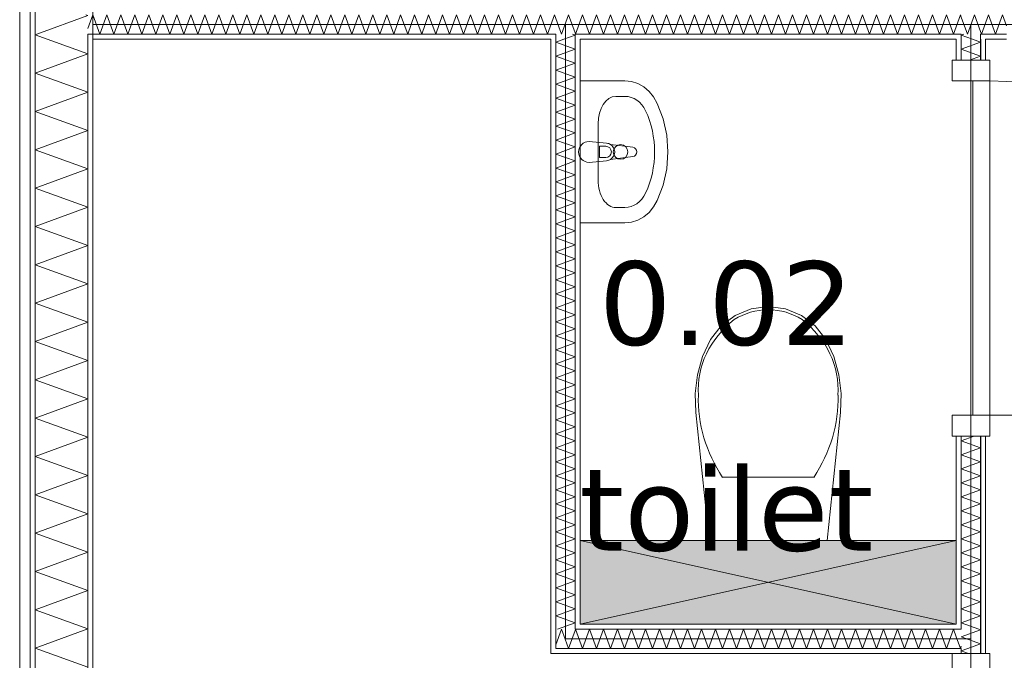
# Model space of a CAD drawing. Header units: millimetres. Extents: x -14925 to 266687, y -3550 to 35834.
# Tile 187 of 244: x 129874 to 132230, y 3594 to 5127. Entities that reach past the tile are written whole.
import ezdxf
from ezdxf.enums import TextEntityAlignment as Align

# ---------------------------------------------------------------- set-up
doc = ezdxf.new("R2010")
doc.units = ezdxf.units.MM
doc.header["$MEASUREMENT"] = 0
doc.linetypes.add('B0204', pattern=[2600, 2000, -200, 200, -200])
for name, color, linetype in [('A Stramien', 7, 'Continuous'), ('New_22 C Binnenwanden', 7, 'Continuous'), ('New_22 C Binnenwanden Deuren', 7, 'Continuous'), ('New_22 C Binnenwanden Doorsnede-arcering', 7, 'Continuous'), ('New_22 C Binnenwanden Laagscheidingslijnen', 7, 'Continuous'), ('New_74 Sanitair', 7, 'Continuous'), ('New_74 Sanitair 2D arcering', 7, 'Continuous'), ('New_Z Gebruiksopp', 7, 'Continuous'), ('New_Z Gebruiksopp Zone omranding', 7, 'Continuous'), ('New_Z Gebruiksopp Zone tekst', 7, 'Continuous')]:
    doc.layers.add(name, color=color, linetype=linetype)
doc.styles.add('GENERATED_STYLE_1', font='verdana.ttf')
doc.styles.add('GENERATED_STYLE_2', font='verdana.ttf')
pattern_1 = [(270, (120873.91, 0), (100, 0), [])]
pattern_2 = [(0, (120873.91, 0), (0, 100), [])]
pattern_3 = [(90, (120873.91, 0), (-100, 0), [])]
pattern_4 = [(180, (120873.91, 0), (0, 100), [])]

# ---------------------------------------------------------------- blocks, each defined once
blk = doc.blocks.new('toilet_0.02_76_1', base_point=(131564.9, 4681.2))
at = {"layer": 'New_Z Gebruiksopp Zone tekst', "color": 2, "lineweight": 0}
for tag, style, p in [('DUMMY_941', 'GENERATED_STYLE_1', (131564.9, 4619.1)), ('DUMMY_942', 'GENERATED_STYLE_2', (131564.9, 4122))]:
    blk.add_attdef(tag, text='', height=200, dxfattribs=dict(at, style=style)).set_placement(p, align=Align.TOP_LEFT)
for tag, style, p in [('ROOM_NUMBER', 'GENERATED_STYLE_1', (131564.9, 4548.4)), ('ROOM_NAME', 'GENERATED_STYLE_2', (131564.9, 4056.1))]:
    blk.add_attdef(tag, text='', height=200, dxfattribs=dict(at, style=style)).set_placement(p, align=Align.TOP_CENTER)
blk = doc.blocks.new('Inbouwreservoir 26 KM[103]_1', base_point=(131214.9, 3680))
at = {"layer": 'New_74 Sanitair 2D arcering', "linetype": 'Continuous', "lineweight": 0, "true_color": 0xffffff}
blk.add_hatch(color=7, dxfattribs=at).paths.add_polyline_path([(131214.9, 3680), (132114.9, 3680), (132114.9, 3880), (131214.9, 3880)])
at = {"layer": 'New_74 Sanitair', "color": 7, "linetype": 'Continuous', "lineweight": 0}
for p, q in [((131214.9, 3680), (132114.9, 3880)), ((131214.9, 3880), (132114.9, 3680))]:
    blk.add_line(p, q, dxfattribs=at)
at = {"layer": 'New_74 Sanitair', "color": 7, "linetype": 'Continuous', "lineweight": 0, "flags": 128}
blk.add_lwpolyline([(131214.9, 3680), (132114.9, 3680), (132114.9, 3880), (131214.9, 3880)], close=True, dxfattribs=at)
blk = doc.blocks.new('Toilet 26[104]_1', base_point=(131664.9, 3880))
at = {"layer": 'New_74 Sanitair', "color": 7, "linetype": 'Continuous', "lineweight": 0}
for p, q in [((131556, 4031.4), (131664.9, 4031.4)), ((131664.9, 4031.4), (131773.9, 4031.4))]:
    blk.add_line(p, q, dxfattribs=at)
at = {"layer": 'New_74 Sanitair', "color": 7, "linetype": 'Continuous', "lineweight": 0, "flags": 128}
blk.add_lwpolyline([(131834.3, 4276.7), (131821.9, 4320.3), (131802.9, 4361.3), (131777.3, 4393.9), (131744.3, 4418.8), (131706, 4434.6), (131664.9, 4440), (131623.9, 4434.6), (131585.6, 4418.8), (131552.5, 4393.9), (131526.9, 4361.3), (131507.9, 4320.3), (131495.5, 4276.7), (131490, 4231.8), (131491.6, 4186.6), (131523.9, 3880), (131805.9, 3880), (131838.3, 4186.6), (131839.8, 4231.8)], close=True, dxfattribs=at)
at = {"layer": 'New_74 Sanitair', "color": 7, "linetype": 'Continuous', "lineweight": 0}
for centre, major_axis, start_param, end_param in [((131665.7, 4311.2), (138.5, 0), 1.576657, 2.203301), ((131664.1, 4311.2), (138.5, 0), 0.938292, 1.564936), ((131754.4, 4240.8), (256.9, 0), 2.296732, 3.19732), ((131575.4, 4240.8), (256.9, 0), 6.227454, 7.128043), ((131923, 4219.4), (425.3, 0), 3.117975, 3.670995), ((131406.8, 4219.4), (425.3, 0), 5.753781, 6.306801)]:
    blk.add_ellipse(centre, major_axis=major_axis, ratio=0.875546, start_param=start_param, end_param=end_param, dxfattribs=at)
blk = doc.blocks.new('Wasbak 26[105]_1', base_point=(131214.9, 4810))
at = {"layer": 'New_74 Sanitair', "color": 7, "linetype": 'Continuous', "lineweight": 0}
for p, q in [((131300.4, 4943), (131321.8, 4943)), ((131258, 4742.7), (131258, 4877.3)), ((131276.2, 4823.6), (131261.4, 4823.6)), ((131261.4, 4823.6), (131261.4, 4796.4)), ((131261.4, 4796.4), (131276.2, 4796.4)), ((131300.4, 4677), (131321.8, 4677))]:
    blk.add_line(p, q, dxfattribs=at)
at = {"layer": 'New_74 Sanitair', "color": 7, "linetype": 'Continuous', "lineweight": 0, "flags": 128}
blk.add_lwpolyline([(131214.9, 4980), (131321.8, 4980), (131337.6, 4978.4), (131352.8, 4973.5), (131367, 4965.5), (131379.8, 4954.8), (131390.8, 4941.6), (131399.5, 4926.3), (131413.5, 4889.3), (131422, 4850.2), (131424.9, 4810), (131422, 4769.8), (131413.5, 4730.7), (131399.5, 4693.7), (131390.8, 4678.4), (131379.8, 4665.2), (131367, 4654.5), (131352.8, 4646.5), (131337.6, 4641.6), (131321.8, 4640), (131214.9, 4640)], close=True, dxfattribs=at)
blk.add_lwpolyline([(131236.4, 4835), (131278.4, 4831, -0.12102), (131287.9, 4827.7), (131340.8, 4821.1, -0.882566), (131340.8, 4798.9), (131287.9, 4792.3, -0.12102), (131278.4, 4789), (131236.4, 4785, -1)], format="xyb", close=True, dxfattribs=at)
at = {"layer": 'New_74 Sanitair', "color": 7, "linetype": 'Continuous', "lineweight": 0}
blk.add_circle((131311.6, 4810), 17.5, dxfattribs=at)
for centre, radius, start, end in [((131276.2, 4810), 13.6, 270, 90), ((131276.5, 4810), 21.1, 302.771, 57.229)]:
    blk.add_arc(centre, radius, start, end, dxfattribs=at)
for centre, major_axis, ratio, start_param, end_param in [((131300.4, 4877.3), (0, 65.8), 0.645355, 0, 1.570796), ((131321.8, 4877.3), (0, 65.7), 0.860963, 5.209364, 6.283185), ((131214.9, 4810), (0, 207), 0.860963, 4.215414, 5.209364), ((131300.4, 4742.7), (0, 65.8), 0.645355, 1.570796, 3.141593), ((131321.8, 4742.7), (0, 65.7), 0.860963, 3.141593, 4.215414)]:
    blk.add_ellipse(centre, major_axis=major_axis, ratio=ratio, start_param=start_param, end_param=end_param, dxfattribs=at)
blk = doc.blocks.new('*X2169', base_point=(120873.9, 0))
at = {"layer": 'New_22 C Binnenwanden Doorsnede-arcering', "color": 7, "linetype": 'Continuous', "lineweight": 0}
for q in [(132133.1, 5092), (132153.7, 5080)]:
    blk.add_line((132126.9, 5089.8), q, dxfattribs=at)
blk = doc.blocks.new('*X2170', base_point=(120873.9, 0))
at = {"layer": 'New_22 C Binnenwanden Doorsnede-arcering', "color": 7, "linetype": 'Continuous', "lineweight": 0}
for p, q in [((132126.9, 4118.7), (132158, 4130)), ((132126.9, 4118.7), (132172.9, 4101.9)), ((132126.9, 4085.2), (132172.9, 4101.9)), ((132126.9, 4085.2), (132172.9, 4068.5)), ((132126.9, 4051.7), (132172.9, 4068.5)), ((132126.9, 4051.7), (132172.9, 4035)), ((132126.9, 4018.2), (132172.9, 4035)), ((132126.9, 4018.2), (132172.9, 4001.5)), ((132126.9, 3984.7), (132172.9, 4001.5)), ((132126.9, 3984.7), (132172.9, 3968)), ((132126.9, 3951.3), (132172.9, 3968)), ((132126.9, 3951.3), (132172.9, 3934.5)), ((132126.9, 3917.8), (132172.9, 3934.5)), ((132126.9, 3917.8), (132172.9, 3901)), ((132126.9, 3884.3), (132172.9, 3901)), ((132126.9, 3884.3), (132172.9, 3867.5)), ((132126.9, 3850.8), (132172.9, 3867.5)), ((132126.9, 3850.8), (132172.9, 3834.1)), ((132126.9, 3817.3), (132172.9, 3834.1)), ((132126.9, 3817.3), (132172.9, 3800.6)), ((132126.9, 3783.8), (132172.9, 3800.6)), ((132126.9, 3783.8), (132172.9, 3767.1)), ((132126.9, 3750.3), (132172.9, 3767.1)), ((132126.9, 3750.3), (132172.9, 3733.6)), ((132126.9, 3716.9), (132172.9, 3733.6)), ((132126.9, 3716.9), (132172.9, 3700.1)), ((132126.9, 3683.4), (132172.9, 3700.1)), ((132126.9, 3683.4), (132169.2, 3668))]:
    blk.add_line(p, q, dxfattribs=at)
blk = doc.blocks.new('*X2171', base_point=(120873.9, 0))
at = {"layer": 'New_22 C Binnenwanden Doorsnede-arcering', "color": 7, "linetype": 'Continuous', "lineweight": 0}
for p, q in [((132126.9, 5056.3), (132172.9, 5073)), ((132153.7, 5080), (132172.9, 5073)), ((132126.9, 5056.3), (132172.9, 5039.5)), ((132146.7, 5030), (132172.9, 5039.5))]:
    blk.add_line(p, q, dxfattribs=at)
blk = doc.blocks.new('*X2172', base_point=(120873.9, 0))
at = {"layer": 'New_22 C Binnenwanden Doorsnede-arcering', "color": 7, "linetype": 'Continuous', "lineweight": 0}
for p, q in [((132126.9, 3649.9), (132172.9, 3666.6)), ((132169.2, 3668), (132172.9, 3666.6)), ((132126.9, 3649.9), (132172.9, 3633.2)), ((132142.3, 3622), (132172.9, 3633.2))]:
    blk.add_line(p, q, dxfattribs=at)
blk = doc.blocks.new('*X2173', base_point=(120873.9, 0))
at = {"layer": 'New_22 C Binnenwanden Doorsnede-arcering', "color": 7, "linetype": 'Continuous', "lineweight": 0}
for q in [(132142.3, 3622), (132144.5, 3610)]:
    blk.add_line((132126.9, 3616.4), q, dxfattribs=at)
blk = doc.blocks.new('D1 bl 26[96]_1', base_point=(120873.9, 0))
at = {"layer": 'New_22 C Binnenwanden Deuren', "color": 7, "linetype": 'Continuous', "lineweight": 0}
for p, q in [((132104.9, 3560), (132104.9, 3610)), ((132104.9, 3610), (132194.9, 3610)), ((132114.9, 3610), (132126.9, 3610)), ((132126.9, 3610), (132172.9, 3610)), ((132172.9, 3610), (132184.9, 3610)), ((132194.9, 3610), (132194.9, 3560)), ((132194.9, 3560), (132104.9, 3560)), ((132194.9, 3560), (132154.9, 3560)), ((132154.9, 3560), (132154.9, 2760)), ((132194.9, 3560), (132994.9, 3560)), ((132194.9, 2760), (132194.9, 3560)), ((132104.9, 2710), (132104.9, 2760)), ((132104.9, 2760), (132194.9, 2760)), ((132154.9, 2760), (132194.9, 2760)), ((132194.9, 2760), (132194.9, 2710)), ((132194.9, 2710), (132104.9, 2710)), ((132114.9, 2710), (132126.9, 2710)), ((132126.9, 2710), (132172.9, 2710)), ((132172.9, 2710), (132184.9, 2710))]:
    blk.add_line(p, q, dxfattribs=at)
blk.add_arc((132194.9, 3560), 800, 270, 0, dxfattribs=at)
blk = doc.blocks.new('D1 bl 26[97]_1', base_point=(120873.9, 0))
at = {"layer": 'New_22 C Binnenwanden Deuren', "color": 7, "linetype": 'Continuous', "lineweight": 0}
for p, q in [((132104.9, 5030), (132104.9, 4980)), ((132194.9, 5030), (132104.9, 5030)), ((132114.9, 5030), (132126.9, 5030)), ((132126.9, 5030), (132172.9, 5030)), ((132172.9, 5030), (132184.9, 5030)), ((132194.9, 4980), (132194.9, 5030)), ((132104.9, 4980), (132194.9, 4980)), ((132154.9, 4180), (132154.9, 4980)), ((132154.9, 4980), (132194.9, 4980)), ((132194.9, 4980), (132194.9, 4180)), ((132194.9, 4180), (132104.9, 4180)), ((132104.9, 4180), (132104.9, 4130)), ((132194.9, 4180), (132154.9, 4180)), ((132194.9, 4180), (132994.9, 4180)), ((132194.9, 4130), (132194.9, 4180)), ((132104.9, 4130), (132194.9, 4130)), ((132114.9, 4130), (132126.9, 4130)), ((132126.9, 4130), (132172.9, 4130)), ((132172.9, 4130), (132184.9, 4130))]:
    blk.add_line(p, q, dxfattribs=at)
blk.add_arc((132194.9, 4180), 800, 0, 90, dxfattribs=at)
blk = doc.blocks.new('Wall_315_1', base_point=(132149.9, 400))
at = {"layer": 'New_22 C Binnenwanden Doorsnede-arcering', "linetype": 'Continuous', "lineweight": 0, "true_color": 0x000000}
h = blk.add_hatch(dxfattribs=at)
h.set_pattern_fill('325_Houtachtig_plaatmate_E0', color=18, style=0, pattern_type=2)
h.set_pattern_definition(pattern_1)
h.paths.add_polyline_path([(132126.9, 5080), (132114.9, 5080), (132114.9, 5030), (132126.9, 5030)])
h = blk.add_hatch(dxfattribs=at)
h.set_pattern_fill('325_Houtachtig_plaatmate_E0', color=18, style=0, pattern_type=2)
h.set_pattern_definition(pattern_1)
h.paths.add_polyline_path([(132184.9, 5080), (132172.9, 5080), (132172.9, 5030), (132184.9, 5030)])
h = blk.add_hatch(dxfattribs=at)
h.set_pattern_fill('325_Houtachtig_plaatmate_E0', color=18, style=0, pattern_type=2)
h.set_pattern_definition(pattern_1)
h.paths.add_polyline_path([(132114.9, 3680), (132126.9, 3680), (132126.9, 4130), (132114.9, 4130)])
h = blk.add_hatch(dxfattribs=at)
h.set_pattern_fill('325_Houtachtig_plaatmate_E0', color=18, style=0, pattern_type=2)
h.set_pattern_definition(pattern_1)
h.paths.add_polyline_path([(132172.9, 3610), (132184.9, 3610), (132184.9, 4130), (132172.9, 4130)])
h = blk.add_hatch(dxfattribs=at)
h.set_pattern_fill('325_Houtachtig_plaatmate_E0', color=18, style=0, pattern_type=2)
h.set_pattern_definition(pattern_1)
h.paths.add_polyline_path([(132126.9, 3668), (132126.9, 3680), (132114.9, 3680), (132114.9, 3668)])
h = blk.add_hatch(dxfattribs=at)
h.set_pattern_fill('325_Houtachtig_plaatmate_E0', color=18, style=0, pattern_type=2)
h.set_pattern_definition(pattern_1)
h.paths.add_polyline_path([(132126.9, 3610), (132126.9, 3622), (132114.9, 3622), (132114.9, 3610)])
at = {"layer": 'New_22 C Binnenwanden', "color": 1, "linetype": 'Continuous', "lineweight": 0}
for p, q in [((132114.9, 5030), (132126.9, 5030)), ((132126.9, 5030), (132172.9, 5030)), ((132172.9, 5030), (132184.9, 5030)), ((132114.9, 4130), (132126.9, 4130)), ((132126.9, 4130), (132172.9, 4130)), ((132172.9, 4130), (132184.9, 4130)), ((132114.9, 3610), (132126.9, 3610)), ((132126.9, 3610), (132172.9, 3610)), ((132172.9, 3610), (132184.9, 3610))]:
    blk.add_line(p, q, dxfattribs=at)
at = {"layer": 'New_22 C Binnenwanden', "color": 1, "linetype": 'Continuous', "lineweight": 0, "flags": 128}
for points in [[(132114.9, 5080), (132114.9, 5030)], [(132184.9, 5030), (132184.9, 5080)], [(132114.9, 4130), (132114.9, 3680)], [(132184.9, 3610), (132184.9, 4130)]]:
    blk.add_lwpolyline(points, dxfattribs=at)
at = {"layer": 'New_22 C Binnenwanden Laagscheidingslijnen', "color": 1, "linetype": 'Continuous', "lineweight": 0}
for p, q in [((132126.9, 5092), (132126.9, 5080)), ((132172.9, 5080), (132172.9, 5092)), ((132126.9, 5080), (132126.9, 5030)), ((132172.9, 5080), (132172.9, 5030)), ((132126.9, 4130), (132126.9, 3668)), ((132172.9, 4130), (132172.9, 3610)), ((132126.9, 3668), (132114.9, 3668)), ((132114.9, 3622), (132126.9, 3622)), ((132126.9, 3622), (132126.9, 3610))]:
    blk.add_line(p, q, dxfattribs=at)
at = {"layer": 'New_22 C Binnenwanden', "color": 1, "lineweight": 0}
for name in ['*X2169', '*X2171', '*X2170', '*X2172', '*X2173']:
    blk.add_blockref(name, (120873.9, 0), dxfattribs=at)
at = {"layer": 'New_22 C Binnenwanden Deuren', "color": 7, "linetype": 'Continuous', "lineweight": 0}
for name in ['D1 bl 26[97]_1', 'D1 bl 26[96]_1']:
    blk.add_blockref(name, (120873.9, 0), dxfattribs=at)
blk = doc.blocks.new('*X2178', base_point=(120873.9, 0))
at = {"layer": 'New_22 C Binnenwanden Doorsnede-arcering', "color": 7, "linetype": 'Continuous', "lineweight": 0}
for p in [(131156.9, 3630.3), (131179.2, 3644.3)]:
    blk.add_line(p, (131170.6, 3668), dxfattribs=at)
blk = doc.blocks.new('*X2179', base_point=(120873.9, 0))
at = {"layer": 'New_22 C Binnenwanden Doorsnede-arcering', "color": 7, "linetype": 'Continuous', "lineweight": 0}
for q in [(132114.9, 3649.6), (132126.9, 3627.4)]:
    blk.add_line((132125, 3622), q, dxfattribs=at)
blk = doc.blocks.new('*X2180', base_point=(120873.9, 0))
at = {"layer": 'New_22 C Binnenwanden Doorsnede-arcering', "color": 7, "linetype": 'Continuous', "lineweight": 0}
for q in [(131202.9, 3664.7), (131179.2, 3644.3)]:
    blk.add_line((131187.4, 3622), q, dxfattribs=at)
blk = doc.blocks.new('*X2181', base_point=(120873.9, 0))
at = {"layer": 'New_22 C Binnenwanden Doorsnede-arcering', "color": 7, "linetype": 'Continuous', "lineweight": 0}
for p, q in [((131202.9, 3664.7), (131204.1, 3668)), ((131220.9, 3622), (131204.1, 3668)), ((131220.9, 3622), (131237.6, 3668)), ((131254.3, 3622), (131237.6, 3668)), ((131254.3, 3622), (131271.1, 3668)), ((131287.8, 3622), (131271.1, 3668)), ((131287.8, 3622), (131304.6, 3668)), ((131321.3, 3622), (131304.6, 3668)), ((131321.3, 3622), (131338.1, 3668)), ((131354.8, 3622), (131338.1, 3668)), ((131354.8, 3622), (131371.5, 3668)), ((131388.3, 3622), (131371.5, 3668)), ((131388.3, 3622), (131405, 3668)), ((131421.8, 3622), (131405, 3668)), ((131421.8, 3622), (131438.5, 3668)), ((131455.3, 3622), (131438.5, 3668)), ((131455.3, 3622), (131472, 3668)), ((131488.7, 3622), (131472, 3668)), ((131488.7, 3622), (131505.5, 3668)), ((131522.2, 3622), (131505.5, 3668)), ((131522.2, 3622), (131539, 3668)), ((131555.7, 3622), (131539, 3668)), ((131555.7, 3622), (131572.4, 3668)), ((131589.2, 3622), (131572.4, 3668)), ((131589.2, 3622), (131605.9, 3668)), ((131622.7, 3622), (131605.9, 3668)), ((131622.7, 3622), (131639.4, 3668)), ((131656.2, 3622), (131639.4, 3668)), ((131656.2, 3622), (131672.9, 3668)), ((131689.6, 3622), (131672.9, 3668)), ((131689.6, 3622), (131706.4, 3668)), ((131723.1, 3622), (131706.4, 3668)), ((131723.1, 3622), (131739.9, 3668)), ((131756.6, 3622), (131739.9, 3668)), ((131756.6, 3622), (131773.4, 3668)), ((131790.1, 3622), (131773.4, 3668)), ((131790.1, 3622), (131806.8, 3668)), ((131823.6, 3622), (131806.8, 3668)), ((131823.6, 3622), (131840.3, 3668)), ((131857.1, 3622), (131840.3, 3668)), ((131857.1, 3622), (131873.8, 3668)), ((131890.6, 3622), (131873.8, 3668)), ((131890.6, 3622), (131907.3, 3668)), ((131924, 3622), (131907.3, 3668)), ((131924, 3622), (131940.8, 3668)), ((131957.5, 3622), (131940.8, 3668)), ((131957.5, 3622), (131974.3, 3668)), ((131991, 3622), (131974.3, 3668)), ((131991, 3622), (132007.8, 3668)), ((132024.5, 3622), (132007.8, 3668)), ((132024.5, 3622), (132041.2, 3668)), ((132058, 3622), (132041.2, 3668)), ((132058, 3622), (132074.7, 3668)), ((132091.5, 3622), (132074.7, 3668)), ((132091.5, 3622), (132108.2, 3668)), ((132114.9, 3649.6), (132108.2, 3668))]:
    blk.add_line(p, q, dxfattribs=at)
blk = doc.blocks.new('Wall_316_1', base_point=(131179.9, 3645))
at = {"layer": 'New_22 C Binnenwanden Doorsnede-arcering', "linetype": 'Continuous', "lineweight": 0, "true_color": 0x000000}
h = blk.add_hatch(dxfattribs=at)
h.set_pattern_fill('325_Houtachtig_plaatmate_E0', color=18, style=0, pattern_type=2)
h.set_pattern_definition(pattern_2)
h.paths.add_polyline_path([(131214.9, 3680), (131202.9, 3680), (131202.9, 3668)])
h = blk.add_hatch(dxfattribs=at)
h.set_pattern_fill('325_Houtachtig_plaatmate_E0', color=18, style=0, pattern_type=2)
h.set_pattern_definition(pattern_2)
h.paths.add_polyline_path([(131214.9, 3680), (131202.9, 3668), (131214.9, 3668)])
h = blk.add_hatch(dxfattribs=at)
h.set_pattern_fill('325_Houtachtig_plaatmate_E0', color=18, style=0, pattern_type=2)
h.set_pattern_definition(pattern_2)
h.paths.add_polyline_path([(131214.9, 3668), (132114.9, 3668), (132114.9, 3680), (131214.9, 3680)])
h = blk.add_hatch(dxfattribs=at)
h.set_pattern_fill('325_Houtachtig_plaatmate_E0', color=18, style=0, pattern_type=2)
h.set_pattern_definition(pattern_2)
h.paths.add_polyline_path([(131156.9, 3622), (131144.9, 3622), (131144.9, 3610)])
h = blk.add_hatch(dxfattribs=at)
h.set_pattern_fill('325_Houtachtig_plaatmate_E0', color=18, style=0, pattern_type=2)
h.set_pattern_definition(pattern_2)
h.paths.add_polyline_path([(131156.9, 3622), (131144.9, 3610), (131156.9, 3610)])
h = blk.add_hatch(dxfattribs=at)
h.set_pattern_fill('325_Houtachtig_plaatmate_E0', color=18, style=0, pattern_type=2)
h.set_pattern_definition(pattern_2)
h.paths.add_polyline_path([(131156.9, 3610), (132114.9, 3610), (132114.9, 3622), (131156.9, 3622)])
at = {"layer": 'New_22 C Binnenwanden', "color": 1, "linetype": 'Continuous', "lineweight": 0, "flags": 128}
for points in [[(132114.9, 3680), (131214.9, 3680)], [(131144.9, 3610), (131144.9, 3622)], [(131144.9, 3610), (132114.9, 3610)]]:
    blk.add_lwpolyline(points, dxfattribs=at)
at = {"layer": 'New_22 C Binnenwanden Laagscheidingslijnen', "color": 1, "linetype": 'Continuous', "lineweight": 0}
for p, q in [((131202.9, 3680), (131202.9, 3668)), ((131156.9, 3668), (131156.9, 3622)), ((131202.9, 3668), (131214.9, 3668)), ((131214.9, 3668), (132114.9, 3668)), ((132126.9, 3668), (132114.9, 3668)), ((131156.9, 3622), (131202.9, 3622)), ((131202.9, 3622), (132114.9, 3622)), ((132114.9, 3622), (132126.9, 3622))]:
    blk.add_line(p, q, dxfattribs=at)
at = {"layer": 'New_22 C Binnenwanden', "color": 1, "lineweight": 0}
for name in ['*X2178', '*X2180', '*X2181', '*X2179']:
    blk.add_blockref(name, (120873.9, 0), dxfattribs=at)
blk = doc.blocks.new('*X2183', base_point=(120873.9, 0))
at = {"layer": 'New_22 C Binnenwanden Doorsnede-arcering', "color": 7, "linetype": 'Continuous', "lineweight": 0}
for q in [(131176.1, 5080), (131196.8, 5092)]:
    blk.add_line((131202.9, 5089.8), q, dxfattribs=at)
blk = doc.blocks.new('*X2184', base_point=(120873.9, 0))
at = {"layer": 'New_22 C Binnenwanden Doorsnede-arcering', "color": 7, "linetype": 'Continuous', "lineweight": 0}
for p, q in [((131176.1, 5080), (131156.9, 5073)), ((131202.9, 5056.3), (131156.9, 5073)), ((131202.9, 5056.3), (131156.9, 5039.5)), ((131202.9, 5022.8), (131156.9, 5039.5)), ((131202.9, 5022.8), (131156.9, 5006)), ((131202.9, 4989.3), (131156.9, 5006)), ((131202.9, 4989.3), (131156.9, 4972.6)), ((131202.9, 4955.8), (131156.9, 4972.6)), ((131202.9, 4955.8), (131156.9, 4939.1)), ((131202.9, 4922.3), (131156.9, 4939.1)), ((131202.9, 4922.3), (131156.9, 4905.6)), ((131202.9, 4888.8), (131156.9, 4905.6)), ((131202.9, 4888.8), (131156.9, 4872.1)), ((131202.9, 4855.4), (131156.9, 4872.1)), ((131202.9, 4855.4), (131156.9, 4838.6)), ((131202.9, 4821.9), (131156.9, 4838.6)), ((131202.9, 4821.9), (131156.9, 4805.1)), ((131202.9, 4788.4), (131156.9, 4805.1)), ((131202.9, 4788.4), (131156.9, 4771.6)), ((131202.9, 4754.9), (131156.9, 4771.6)), ((131202.9, 4754.9), (131156.9, 4738.2)), ((131202.9, 4721.4), (131156.9, 4738.2)), ((131202.9, 4721.4), (131156.9, 4704.7)), ((131202.9, 4687.9), (131156.9, 4704.7)), ((131202.9, 4687.9), (131156.9, 4671.2)), ((131202.9, 4654.5), (131156.9, 4671.2)), ((131202.9, 4654.5), (131156.9, 4637.7)), ((131202.9, 4621), (131156.9, 4637.7)), ((131202.9, 4621), (131156.9, 4604.2)), ((131202.9, 4587.5), (131156.9, 4604.2)), ((131202.9, 4587.5), (131156.9, 4570.7)), ((131202.9, 4554), (131156.9, 4570.7)), ((131202.9, 4554), (131156.9, 4537.3)), ((131202.9, 4520.5), (131156.9, 4537.3)), ((131202.9, 4520.5), (131156.9, 4503.8)), ((131202.9, 4487), (131156.9, 4503.8)), ((131202.9, 4487), (131156.9, 4470.3)), ((131202.9, 4453.5), (131156.9, 4470.3)), ((131202.9, 4453.5), (131156.9, 4436.8)), ((131202.9, 4420.1), (131156.9, 4436.8)), ((131202.9, 4420.1), (131156.9, 4403.3)), ((131202.9, 4386.6), (131156.9, 4403.3)), ((131202.9, 4386.6), (131156.9, 4369.8)), ((131202.9, 4353.1), (131156.9, 4369.8)), ((131202.9, 4353.1), (131156.9, 4336.3)), ((131202.9, 4319.6), (131156.9, 4336.3)), ((131202.9, 4319.6), (131156.9, 4302.9)), ((131202.9, 4286.1), (131156.9, 4302.9)), ((131202.9, 4286.1), (131156.9, 4269.4)), ((131202.9, 4252.6), (131156.9, 4269.4)), ((131202.9, 4252.6), (131156.9, 4235.9)), ((131202.9, 4219.1), (131156.9, 4235.9)), ((131202.9, 4219.1), (131156.9, 4202.4)), ((131202.9, 4185.7), (131156.9, 4202.4)), ((131202.9, 4185.7), (131156.9, 4168.9)), ((131202.9, 4152.2), (131156.9, 4168.9)), ((131202.9, 4152.2), (131156.9, 4135.4)), ((131202.9, 4118.7), (131156.9, 4135.4)), ((131202.9, 4118.7), (131156.9, 4101.9)), ((131202.9, 4085.2), (131156.9, 4101.9)), ((131202.9, 4085.2), (131156.9, 4068.5)), ((131202.9, 4051.7), (131156.9, 4068.5)), ((131202.9, 4051.7), (131156.9, 4035)), ((131202.9, 4018.2), (131156.9, 4035)), ((131202.9, 4018.2), (131156.9, 4001.5)), ((131202.9, 3984.7), (131156.9, 4001.5)), ((131202.9, 3984.7), (131156.9, 3968)), ((131202.9, 3951.3), (131156.9, 3968)), ((131202.9, 3951.3), (131156.9, 3934.5)), ((131202.9, 3917.8), (131156.9, 3934.5)), ((131202.9, 3917.8), (131156.9, 3901)), ((131202.9, 3884.3), (131156.9, 3901)), ((131202.9, 3884.3), (131156.9, 3867.5)), ((131202.9, 3850.8), (131156.9, 3867.5)), ((131202.9, 3850.8), (131156.9, 3834.1)), ((131202.9, 3817.3), (131156.9, 3834.1)), ((131202.9, 3817.3), (131156.9, 3800.6)), ((131202.9, 3783.8), (131156.9, 3800.6)), ((131202.9, 3783.8), (131156.9, 3767.1)), ((131202.9, 3750.3), (131156.9, 3767.1)), ((131202.9, 3750.3), (131156.9, 3733.6)), ((131202.9, 3716.9), (131156.9, 3733.6)), ((131202.9, 3716.9), (131156.9, 3700.1)), ((131202.9, 3683.4), (131156.9, 3700.1)), ((131202.9, 3683.4), (131160.7, 3668))]:
    blk.add_line(p, q, dxfattribs=at)
blk = doc.blocks.new('Wall_317_1', base_point=(131179.9, 3645))
at = {"layer": 'New_22 C Binnenwanden Doorsnede-arcering', "linetype": 'Continuous', "lineweight": 0, "true_color": 0x000000}
h = blk.add_hatch(dxfattribs=at)
h.set_pattern_fill('325_Houtachtig_plaatmate_E0', color=18, style=0, pattern_type=2)
h.set_pattern_definition(pattern_3)
h.paths.add_polyline_path([(131156.9, 3622), (131156.9, 5080), (131144.9, 5080), (131144.9, 3622)])
h = blk.add_hatch(dxfattribs=at)
h.set_pattern_fill('325_Houtachtig_plaatmate_E0', color=18, style=0, pattern_type=2)
h.set_pattern_definition(pattern_3)
h.paths.add_polyline_path([(131214.9, 3680), (131214.9, 5080), (131202.9, 5080), (131202.9, 3680)])
at = {"layer": 'New_22 C Binnenwanden', "color": 1, "linetype": 'Continuous', "lineweight": 0, "flags": 128}
for points in [[(131144.9, 5080), (131144.9, 3622)], [(131214.9, 3680), (131214.9, 5080)]]:
    blk.add_lwpolyline(points, dxfattribs=at)
at = {"layer": 'New_22 C Binnenwanden Laagscheidingslijnen', "color": 1, "linetype": 'Continuous', "lineweight": 0}
for p, q in [((131156.9, 5092), (131156.9, 5080)), ((131202.9, 5080), (131202.9, 5092)), ((131156.9, 3668), (131156.9, 5080)), ((131202.9, 3680), (131202.9, 5080)), ((131202.9, 3680), (131202.9, 3668)), ((131156.9, 3668), (131156.9, 3622))]:
    blk.add_line(p, q, dxfattribs=at)
at = {"layer": 'New_22 C Binnenwanden', "color": 1, "lineweight": 0}
for name in ['*X2183', '*X2184']:
    blk.add_blockref(name, (120873.9, 0), dxfattribs=at)
blk = doc.blocks.new('*X2199', base_point=(120873.9, 0))
at = {"layer": 'New_22 C Binnenwanden Doorsnede-arcering', "color": 7, "linetype": 'Continuous', "lineweight": 0}
for p, q in [((129915.1, 5092), (129910.9, 5090.5)), ((130036.9, 5044.6), (129910.9, 5090.5)), ((130036.9, 5044.6), (129910.9, 4998.8)), ((130036.9, 4952.9), (129910.9, 4998.8)), ((130036.9, 4952.9), (129910.9, 4907)), ((130036.9, 4861.2), (129910.9, 4907)), ((130036.9, 4861.2), (129910.9, 4815.3)), ((130036.9, 4769.5), (129910.9, 4815.3)), ((130036.9, 4769.5), (129910.9, 4723.6)), ((130036.9, 4677.7), (129910.9, 4723.6)), ((130036.9, 4677.7), (129910.9, 4631.9)), ((130036.9, 4586), (129910.9, 4631.9)), ((130036.9, 4586), (129910.9, 4540.2)), ((130036.9, 4494.3), (129910.9, 4540.2)), ((130036.9, 4494.3), (129910.9, 4448.4)), ((130036.9, 4402.6), (129910.9, 4448.4)), ((130036.9, 4402.6), (129910.9, 4356.7)), ((130036.9, 4310.9), (129910.9, 4356.7)), ((130036.9, 4310.9), (129910.9, 4265)), ((130036.9, 4219.1), (129910.9, 4265)), ((130036.9, 4219.1), (129910.9, 4173.3)), ((130036.9, 4127.4), (129910.9, 4173.3)), ((130036.9, 4127.4), (129910.9, 4081.6)), ((130036.9, 4035.7), (129910.9, 4081.6)), ((130036.9, 4035.7), (129910.9, 3989.8)), ((130036.9, 3944), (129910.9, 3989.8)), ((130036.9, 3944), (129910.9, 3898.1)), ((130036.9, 3852.3), (129910.9, 3898.1)), ((130036.9, 3852.3), (129910.9, 3806.4)), ((130036.9, 3760.5), (129910.9, 3806.4)), ((130036.9, 3760.5), (129910.9, 3714.7)), ((130036.9, 3668.8), (129910.9, 3714.7)), ((130036.9, 3668.8), (129910.9, 3623)), ((130036.9, 3577.1), (129910.9, 3623))]:
    blk.add_line(p, q, dxfattribs=at)
blk = doc.blocks.new('*X2200', base_point=(120873.9, 0))
at = {"layer": 'New_22 C Binnenwanden Doorsnede-arcering', "color": 7, "linetype": 'Continuous', "lineweight": 0}
for q in [(129915.1, 5092), (130032.4, 5138)]:
    blk.add_line((130036.9, 5136.3), q, dxfattribs=at)
blk = doc.blocks.new('Wall_320_1', base_point=(130048.9, 400))
at = {"layer": 'New_22 C Binnenwanden Doorsnede-arcering', "linetype": 'Continuous', "lineweight": 0, "true_color": 0x000000}
h = blk.add_hatch(dxfattribs=at)
h.set_pattern_fill('325_Houtachtig_plaatmate_E0', color=18, style=0, pattern_type=2)
h.set_pattern_definition(pattern_3)
h.paths.add_polyline_path([(129898.9, 7173), (129898.9, 77), (129910.9, 77), (129910.9, 7173)])
h = blk.add_hatch(dxfattribs=at)
h.set_pattern_fill('325_Houtachtig_plaatmate_E0', color=18, style=0, pattern_type=2)
h.set_pattern_definition(pattern_3)
h.paths.add_polyline_path([(130036.9, 5092), (130036.9, 5080), (130048.9, 5080), (130048.9, 5092)])
h = blk.add_hatch(dxfattribs=at)
h.set_pattern_fill('325_Houtachtig_plaatmate_E0', color=18, style=0, pattern_type=2)
h.set_pattern_definition(pattern_3)
h.paths.add_polyline_path([(130036.9, 5080), (130036.9, 388), (130044.4, 388), (130048.9, 400), (130048.9, 5080)])
at = {"layer": 'New_22 C Binnenwanden', "color": 1, "linetype": 'Continuous', "lineweight": 0, "flags": 128}
for points in [[(129898.9, 7173), (129898.9, 77)], [(130048.9, 400), (130048.9, 5080)]]:
    blk.add_lwpolyline(points, dxfattribs=at)
at = {"layer": 'New_22 C Binnenwanden Laagscheidingslijnen', "color": 1, "linetype": 'Continuous', "lineweight": 0}
for p, q in [((129910.9, 373), (129910.9, 6877)), ((130036.9, 5092), (130048.9, 5092)), ((130036.9, 388), (130036.9, 5092))]:
    blk.add_line(p, q, dxfattribs=at)
at = {"layer": 'New_22 C Binnenwanden', "color": 1, "lineweight": 0}
for name in ['*X2200', '*X2199']:
    blk.add_blockref(name, (120873.9, 0), dxfattribs=at)
blk = doc.blocks.new('*X2320', base_point=(120873.9, 0))
at = {"layer": 'New_22 C Binnenwanden Doorsnede-arcering', "color": 7, "linetype": 'Continuous', "lineweight": 0}
for q in [(130036.9, 5105.1), (130048.9, 5137.9)]:
    blk.add_line((130048.9, 5138), q, dxfattribs=at)
blk = doc.blocks.new('*X2324', base_point=(120873.9, 0))
at = {"layer": 'New_22 C Binnenwanden Doorsnede-arcering', "color": 7, "linetype": 'Continuous', "lineweight": 0}
for p, q in [((132191.9, 5138), (132175.2, 5092)), ((132191.9, 5138), (132208.7, 5092)), ((132225.4, 5138), (132208.7, 5092)), ((132225.4, 5138), (132234.9, 5111.9)), ((132172.9, 5098.3), (132175.2, 5092))]:
    blk.add_line(p, q, dxfattribs=at)
blk = doc.blocks.new('*X2326', base_point=(120873.9, 0))
at = {"layer": 'New_22 C Binnenwanden Doorsnede-arcering', "color": 7, "linetype": 'Continuous', "lineweight": 0}
for p, q in [((132158.4, 5138), (132141.7, 5092)), ((132158.4, 5138), (132172.9, 5098.3)), ((132126.9, 5132.6), (132141.7, 5092))]:
    blk.add_line(p, q, dxfattribs=at)
blk = doc.blocks.new('*X2327', base_point=(120873.9, 0))
at = {"layer": 'New_22 C Binnenwanden Doorsnede-arcering', "color": 7, "linetype": 'Continuous', "lineweight": 0}
for p, q in [((131220.9, 5138), (131204.1, 5092)), ((131220.9, 5138), (131237.6, 5092)), ((131254.3, 5138), (131237.6, 5092)), ((131254.3, 5138), (131271.1, 5092)), ((131287.8, 5138), (131271.1, 5092)), ((131287.8, 5138), (131304.6, 5092)), ((131321.3, 5138), (131304.6, 5092)), ((131321.3, 5138), (131338.1, 5092)), ((131354.8, 5138), (131338.1, 5092)), ((131354.8, 5138), (131371.5, 5092)), ((131388.3, 5138), (131371.5, 5092)), ((131388.3, 5138), (131405, 5092)), ((131421.8, 5138), (131405, 5092)), ((131421.8, 5138), (131438.5, 5092)), ((131455.3, 5138), (131438.5, 5092)), ((131455.3, 5138), (131472, 5092)), ((131488.7, 5138), (131472, 5092)), ((131488.7, 5138), (131505.5, 5092)), ((131522.2, 5138), (131505.5, 5092)), ((131522.2, 5138), (131539, 5092)), ((131555.7, 5138), (131539, 5092)), ((131555.7, 5138), (131572.4, 5092)), ((131589.2, 5138), (131572.4, 5092)), ((131589.2, 5138), (131605.9, 5092)), ((131622.7, 5138), (131605.9, 5092)), ((131622.7, 5138), (131639.4, 5092)), ((131656.2, 5138), (131639.4, 5092)), ((131656.2, 5138), (131672.9, 5092)), ((131689.6, 5138), (131672.9, 5092)), ((131689.6, 5138), (131706.4, 5092)), ((131723.1, 5138), (131706.4, 5092)), ((131723.1, 5138), (131739.9, 5092)), ((131756.6, 5138), (131739.9, 5092)), ((131756.6, 5138), (131773.4, 5092)), ((131790.1, 5138), (131773.4, 5092)), ((131790.1, 5138), (131806.8, 5092)), ((131823.6, 5138), (131806.8, 5092)), ((131823.6, 5138), (131840.3, 5092)), ((131857.1, 5138), (131840.3, 5092)), ((131857.1, 5138), (131873.8, 5092)), ((131890.6, 5138), (131873.8, 5092)), ((131890.6, 5138), (131907.3, 5092)), ((131924, 5138), (131907.3, 5092)), ((131924, 5138), (131940.8, 5092)), ((131957.5, 5138), (131940.8, 5092)), ((131957.5, 5138), (131974.3, 5092)), ((131991, 5138), (131974.3, 5092)), ((131991, 5138), (132007.8, 5092)), ((132024.5, 5138), (132007.8, 5092)), ((132024.5, 5138), (132041.2, 5092)), ((132058, 5138), (132041.2, 5092)), ((132058, 5138), (132074.7, 5092)), ((132091.5, 5138), (132074.7, 5092)), ((132091.5, 5138), (132108.2, 5092)), ((132125, 5138), (132108.2, 5092)), ((132125, 5138), (132126.9, 5132.6)), ((131202.9, 5095.3), (131204.1, 5092))]:
    blk.add_line(p, q, dxfattribs=at)
blk = doc.blocks.new('*X2328', base_point=(120873.9, 0))
at = {"layer": 'New_22 C Binnenwanden Doorsnede-arcering', "color": 7, "linetype": 'Continuous', "lineweight": 0}
for p, q in [((131187.4, 5138), (131170.6, 5092)), ((131187.4, 5138), (131202.9, 5095.3)), ((131156.9, 5129.7), (131170.6, 5092))]:
    blk.add_line(p, q, dxfattribs=at)
blk = doc.blocks.new('*X2329', base_point=(120873.9, 0))
at = {"layer": 'New_22 C Binnenwanden Doorsnede-arcering', "color": 7, "linetype": 'Continuous', "lineweight": 0}
for p, q in [((130048.9, 5137.9), (130065.6, 5092)), ((130082.4, 5138), (130065.6, 5092)), ((130082.4, 5138), (130099.1, 5092)), ((130115.8, 5138), (130099.1, 5092)), ((130115.8, 5138), (130132.6, 5092)), ((130149.3, 5138), (130132.6, 5092)), ((130149.3, 5138), (130166.1, 5092)), ((130182.8, 5138), (130166.1, 5092)), ((130182.8, 5138), (130199.6, 5092)), ((130216.3, 5138), (130199.6, 5092)), ((130216.3, 5138), (130233, 5092)), ((130249.8, 5138), (130233, 5092)), ((130249.8, 5138), (130266.5, 5092)), ((130283.3, 5138), (130266.5, 5092)), ((130283.3, 5138), (130300, 5092)), ((130316.8, 5138), (130300, 5092)), ((130316.8, 5138), (130333.5, 5092)), ((130350.2, 5138), (130333.5, 5092)), ((130350.2, 5138), (130367, 5092)), ((130383.7, 5138), (130367, 5092)), ((130383.7, 5138), (130400.5, 5092)), ((130417.2, 5138), (130400.5, 5092)), ((130417.2, 5138), (130434, 5092)), ((130450.7, 5138), (130434, 5092)), ((130450.7, 5138), (130467.4, 5092)), ((130484.2, 5138), (130467.4, 5092)), ((130484.2, 5138), (130500.9, 5092)), ((130517.7, 5138), (130500.9, 5092)), ((130517.7, 5138), (130534.4, 5092)), ((130551.1, 5138), (130534.4, 5092)), ((130551.1, 5138), (130567.9, 5092)), ((130584.6, 5138), (130567.9, 5092)), ((130584.6, 5138), (130601.4, 5092)), ((130618.1, 5138), (130601.4, 5092)), ((130618.1, 5138), (130634.9, 5092)), ((130651.6, 5138), (130634.9, 5092)), ((130651.6, 5138), (130668.3, 5092)), ((130685.1, 5138), (130668.3, 5092)), ((130685.1, 5138), (130701.8, 5092)), ((130718.6, 5138), (130701.8, 5092)), ((130718.6, 5138), (130735.3, 5092)), ((130752.1, 5138), (130735.3, 5092)), ((130752.1, 5138), (130768.8, 5092)), ((130785.5, 5138), (130768.8, 5092)), ((130785.5, 5138), (130802.3, 5092)), ((130819, 5138), (130802.3, 5092)), ((130819, 5138), (130835.8, 5092)), ((130852.5, 5138), (130835.8, 5092)), ((130852.5, 5138), (130869.3, 5092)), ((130886, 5138), (130869.3, 5092)), ((130886, 5138), (130902.7, 5092)), ((130919.5, 5138), (130902.7, 5092)), ((130919.5, 5138), (130936.2, 5092)), ((130953, 5138), (130936.2, 5092)), ((130953, 5138), (130969.7, 5092)), ((130986.5, 5138), (130969.7, 5092)), ((130986.5, 5138), (131003.2, 5092)), ((131019.9, 5138), (131003.2, 5092)), ((131019.9, 5138), (131036.7, 5092)), ((131053.4, 5138), (131036.7, 5092)), ((131053.4, 5138), (131070.2, 5092)), ((131086.9, 5138), (131070.2, 5092)), ((131086.9, 5138), (131103.7, 5092)), ((131120.4, 5138), (131103.7, 5092)), ((131120.4, 5138), (131137.1, 5092)), ((131153.9, 5138), (131137.1, 5092)), ((131153.9, 5138), (131156.9, 5129.7))]:
    blk.add_line(p, q, dxfattribs=at)
blk = doc.blocks.new('Wall_341_1', base_point=(130048.9, 5115))
at = {"layer": 'New_22 C Binnenwanden Doorsnede-arcering', "linetype": 'Continuous', "lineweight": 0, "true_color": 0x000000}
h = blk.add_hatch(dxfattribs=at)
h.set_pattern_fill('325_Houtachtig_plaatmate_E0', color=18, style=0, pattern_type=2)
h.set_pattern_definition(pattern_4)
h.paths.add_polyline_path([(131144.9, 5092), (130048.9, 5092), (130048.9, 5080), (131144.9, 5080)])
h = blk.add_hatch(dxfattribs=at)
h.set_pattern_fill('325_Houtachtig_plaatmate_E0', color=18, style=0, pattern_type=2)
h.set_pattern_definition(pattern_4)
h.paths.add_polyline_path([(131144.9, 5080), (131156.9, 5080), (131156.9, 5092), (131144.9, 5092)])
h = blk.add_hatch(dxfattribs=at)
h.set_pattern_fill('325_Houtachtig_plaatmate_E0', color=18, style=0, pattern_type=2)
h.set_pattern_definition(pattern_4)
h.paths.add_polyline_path([(131202.9, 5080), (131214.9, 5080), (131214.9, 5092), (131202.9, 5092)])
h = blk.add_hatch(dxfattribs=at)
h.set_pattern_fill('325_Houtachtig_plaatmate_E0', color=18, style=0, pattern_type=2)
h.set_pattern_definition(pattern_4)
h.paths.add_polyline_path([(131214.9, 5080), (132114.9, 5080), (132114.9, 5092), (131214.9, 5092)])
h = blk.add_hatch(dxfattribs=at)
h.set_pattern_fill('325_Houtachtig_plaatmate_E0', color=18, style=0, pattern_type=2)
h.set_pattern_definition(pattern_4)
h.paths.add_polyline_path([(132114.9, 5080), (132126.9, 5080), (132126.9, 5092), (132114.9, 5092)])
h = blk.add_hatch(dxfattribs=at)
h.set_pattern_fill('325_Houtachtig_plaatmate_E0', color=18, style=0, pattern_type=2)
h.set_pattern_definition(pattern_4)
h.paths.add_polyline_path([(132172.9, 5080), (132184.9, 5080), (132184.9, 5092), (132172.9, 5092)])
h = blk.add_hatch(dxfattribs=at)
h.set_pattern_fill('325_Houtachtig_plaatmate_E0', color=18, style=0, pattern_type=2)
h.set_pattern_definition(pattern_4)
h.paths.add_polyline_path([(132234.9, 5092), (132184.9, 5092), (132184.9, 5080), (132234.9, 5080)])
at = {"layer": 'New_22 C Binnenwanden', "color": 1, "linetype": 'Continuous', "lineweight": 0, "flags": 128}
for points in [[(130048.9, 5080), (131144.9, 5080)], [(131214.9, 5080), (132114.9, 5080)], [(132184.9, 5080), (132234.9, 5080)]]:
    blk.add_lwpolyline(points, dxfattribs=at)
at = {"layer": 'New_22 C Binnenwanden Laagscheidingslijnen', "color": 1, "linetype": 'Continuous', "lineweight": 0}
for p, q in [((130036.9, 5092), (130048.9, 5092)), ((131144.9, 5092), (130048.9, 5092)), ((131156.9, 5092), (131144.9, 5092)), ((131156.9, 5092), (131156.9, 5080)), ((131214.9, 5092), (131202.9, 5092)), ((131202.9, 5080), (131202.9, 5092)), ((132114.9, 5092), (131214.9, 5092)), ((132126.9, 5092), (132114.9, 5092)), ((132126.9, 5092), (132126.9, 5080)), ((132184.9, 5092), (132172.9, 5092)), ((132172.9, 5080), (132172.9, 5092)), ((132234.9, 5092), (132184.9, 5092))]:
    blk.add_line(p, q, dxfattribs=at)
at = {"layer": 'New_22 C Binnenwanden', "color": 1, "lineweight": 0}
for name in ['*X2320', '*X2329', '*X2328', '*X2327', '*X2326', '*X2324']:
    blk.add_blockref(name, (120873.9, 0), dxfattribs=at)
blk = doc.blocks.new('Standard grid marker_2')
at = {"layer": 'A Stramien', "color": 7, "linetype": 'B0204', "lineweight": 0}
blk.add_line((1000, 0), (24500, 0), dxfattribs=at)
at = {"layer": 'A Stramien', "color": 9, "lineweight": 0, "style": 'GENERATED_STYLE_2'}
blk.add_attdef('AC_MarkerText_1', text='', height=400, rotation=90, dxfattribs=at).set_placement((-948.6, -142.5), align=Align.TOP_CENTER)

msp = doc.modelspace()

# ---------------------------------------------------------------- linework, layer by layer
at = {"layer": 'New_Z Gebruiksopp Zone omranding', "color": 151, "linetype": 'Continuous', "lineweight": 0, "true_color": 0x94b5eb, "flags": 128}
msp.add_lwpolyline([(134198.9, 6950), (130048.9, 6950), (130048.9, 5115), (134198.9, 5115)], close=True, dxfattribs=at)
at = {"layer": 'New_Z Gebruiksopp Zone omranding', "color": 254, "linetype": 'Continuous', "lineweight": 0, "true_color": 0xe4e3c5, "flags": 128}
msp.add_lwpolyline([(132149.9, 400), (132149.9, 3645), (131179.9, 3645), (131179.9, 5115), (130048.9, 5115), (130048.9, 400)], close=True, dxfattribs=at)
at = {"layer": 'New_Z Gebruiksopp Zone omranding', "color": 254, "linetype": 'Continuous', "lineweight": 0, "true_color": 0xd2e9ff, "flags": 128}
msp.add_lwpolyline([(131179.9, 3645), (132149.9, 3645), (132149.9, 5115), (131179.9, 5115)], close=True, dxfattribs=at)
at = {"layer": 'New_Z Gebruiksopp Zone omranding', "color": 254, "linetype": 'Continuous', "lineweight": 0, "true_color": 0xd1c2fc, "flags": 128}
msp.add_lwpolyline([(133813.9, 1669), (133219.9, 1669), (133219.9, 5115), (132149.9, 5115), (132149.9, 400), (133813.9, 400)], close=True, dxfattribs=at)

# ---------------------------------------------------------------- block references
at = {"layer": 'A Stramien', "color": 1, "linetype": 'Continuous', "lineweight": 0, "zscale": 1000, "rotation": 270}
msp.add_blockref('Standard grid marker_2', (129873.9, 21950), dxfattribs=at)
at = {"layer": 'New_22 C Binnenwanden', "color": 1, "lineweight": 0}
for name, p in [('Wall_320_1', (130048.9, 400)), ('Wall_341_1', (130048.9, 5115)), ('Wall_317_1', (131179.9, 3645)), ('Wall_315_1', (132149.9, 400)), ('Wall_316_1', (131179.9, 3645))]:
    msp.add_blockref(name, p, dxfattribs=at)
at = {"layer": 'New_74 Sanitair', "color": 7, "linetype": 'Continuous', "lineweight": 0}
for name, p in [('Wasbak 26[105]_1', (131214.9, 4810)), ('Toilet 26[104]_1', (131664.9, 3880)), ('Inbouwreservoir 26 KM[103]_1', (131214.9, 3680))]:
    msp.add_blockref(name, p, dxfattribs=at)
at = {"layer": 'New_Z Gebruiksopp', "color": 2, "linetype": 'Continuous', "lineweight": 0}
msp.add_blockref('toilet_0.02_76_1', (131564.9, 4681.2), dxfattribs=at).add_auto_attribs({'ROOM_NAME': 'toilet', 'ROOM_NUMBER': '0.02'})

doc.saveas('drawing.dxf')
